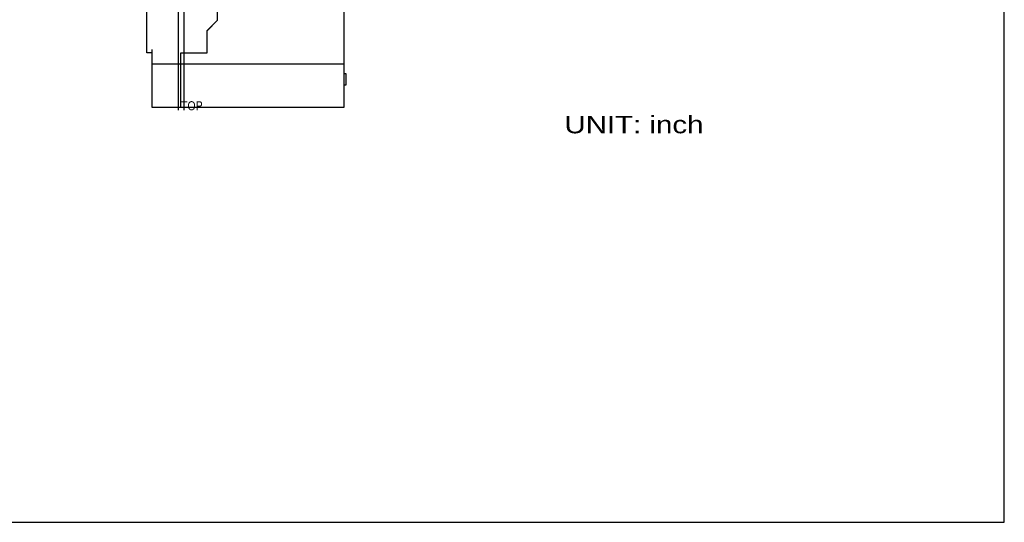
# Model space of a CAD drawing. Extents: x 0 to 34, y 0 to 22.
# Tile 3 of 5: x 17 to 34, y 0 to 8.7. Entities that reach past the tile are written whole.
import ezdxf
from ezdxf.enums import TextEntityAlignment as Align

# ---------------------------------------------------------------- set-up
doc = ezdxf.new("R2010")
doc.units = 0
doc.header["$LTSCALE"] = 1.87
doc.layers.get('0').update_dxf_attribs({"linetype": 'CONTINUOUS'})
doc.styles.add('TEXTSTYLE_0', font='txt', dxfattribs={"width": 0.8})

msp = doc.modelspace()

# ---------------------------------------------------------------- linework, layer by layer
at = {"color": 7, "linetype": 'CONTINUOUS'}
for p, q in [((34, 0), (34, 22)), ((0, 0), (34, 0))]:
    msp.add_line(p, q, dxfattribs=at)
at = {"color": 2, "linetype": 'CONTINUOUS'}
for p, q in [((19.734, 14.21), (19.734, 7.111)), ((20.414, 8.667), (20.414, 8.815)), ((20.235, 8.488), (20.414, 8.667)), ((20.235, 8.483), (20.41, 8.658)), ((20.235, 8.1), (20.235, 8.488)), ((19.785, 8.105), (20.235, 8.105)), ((19.785, 8.1), (20.235, 8.1))]:
    msp.add_line(p, q, dxfattribs=at)
at = {"color": 1, "linetype": 'CONTINUOUS'}
msp.add_line((19.836, 14.21), (19.836, 7.111), dxfattribs=at)
at = {"color": 6, "linetype": 'CONTINUOUS'}
for p, q in [((22.598, 10.597), (22.598, 7.16)), ((19.193, 8.102), (19.193, 9.207)), ((20.41, 8.658), (20.41, 8.663)), ((19.285, 7.16), (19.285, 8.162)), ((19.285, 8.102), (19.193, 8.102)), ((19.785, 7.16), (19.785, 8.105)), ((19.285, 7.91), (22.598, 7.91)), ((22.598, 7.745), (22.629, 7.745)), ((22.629, 7.745), (22.629, 7.545)), ((22.629, 7.545), (22.598, 7.545)), ((22.598, 7.16), (19.285, 7.16))]:
    msp.add_line(p, q, dxfattribs=at)

# ---------------------------------------------------------------- texts
at = {"color": 2, "linetype": 'CONTINUOUS', "style": 'TEXTSTYLE_0'}
for s, height, p, p2 in [('TOP', 0.1562, (19.785, 7.111), (20.16, 7.111)), ('UNIT: inch', 0.3, (26.406, 6.714), (28.806, 6.714))]:
    msp.add_text(s, height=height, dxfattribs=at).set_placement(p, p2, align=Align.FIT)

doc.saveas('drawing.dxf')
